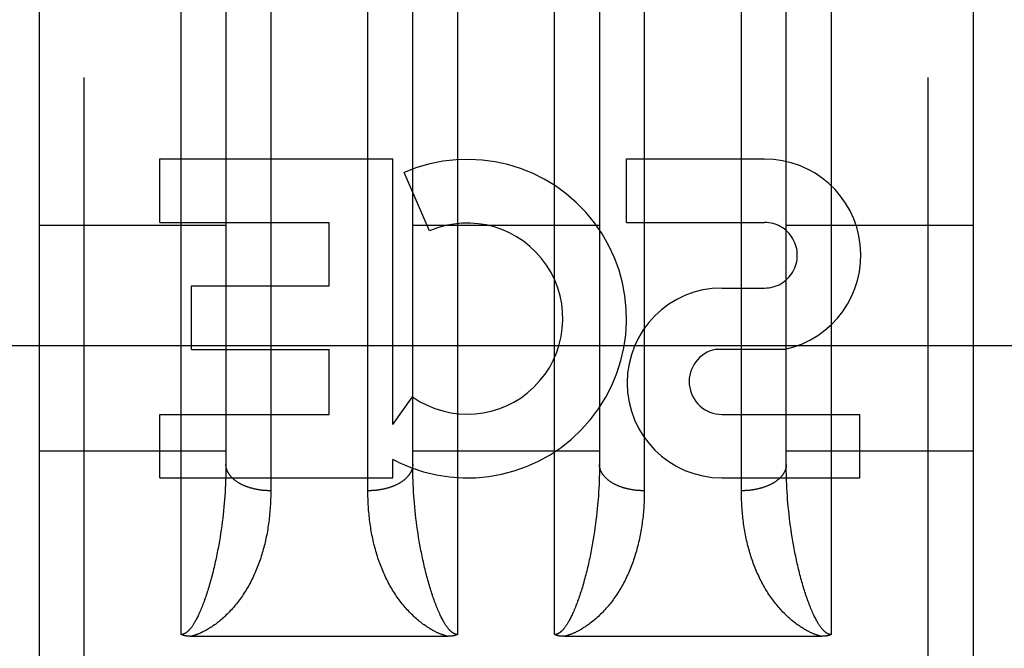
# Model space of a CAD drawing. Header units: inches. Extents: x 0 to 245, y 0 to 158.
# Tile 132 of 159: x 106.767 to 107.426, y 112.001 to 112.421. Entities that reach past the tile are written whole.
import ezdxf

# ---------------------------------------------------------------- set-up
doc = ezdxf.new("R2010")
doc.units = ezdxf.units.IN
doc.header["$LTSCALE"] = 13.466196
doc.header["$MEASUREMENT"] = 0
doc.linetypes.add('HIDDEN', pattern=[0.2, 0.1, -0.1])
doc.layers.add('DEFAULT_2', color=8, linetype='HIDDEN')
doc.layers.add('MAIN_OR_RIGHT_DOOR_ASSEMBLY', color=7, linetype='CONTINUOUS')

msp = doc.modelspace()

# ---------------------------------------------------------------- linework, layer by layer
at = {"layer": 'DEFAULT_2', "color": 8, "linetype": 'HIDDEN'}
msp.add_line((76.67647, 112.20343), (109.15547, 112.20343), dxfattribs=at)
at = {"layer": 'MAIN_OR_RIGHT_DOOR_ASSEMBLY', "color": 8, "linetype": 'HIDDEN'}
for p, q in [((106.81047, 111.03593), (106.81047, 112.82093)), ((106.87547, 112.01013), (106.87547, 112.82093)), ((107.06047, 112.82093), (107.06047, 112.01013)), ((107.12547, 112.01013), (107.12547, 112.82093)), ((107.31047, 112.82093), (107.31047, 112.01013)), ((107.37547, 111.03593), (107.37547, 112.82093)), ((106.78047, 112.79092), (106.78047, 111.06593)), ((107.40547, 112.79092), (107.40547, 111.06593)), ((106.93546, 112.45143), (106.93547, 112.10627)), ((107.00047, 112.10495), (107.00047, 112.45016)), ((107.18546, 112.45143), (107.18547, 112.10627)), ((107.25047, 112.10495), (107.25047, 112.45016)), ((106.90547, 112.42978), (106.90546, 112.12258)), ((107.03047, 112.12379), (107.03047, 112.431)), ((107.15547, 112.42978), (107.15546, 112.12258)), ((107.28047, 112.12379), (107.28047, 112.431)), ((106.86112, 112.28571), (106.86112, 112.32815)), ((106.86112, 112.32815), (107.01725, 112.32815)), ((107.01725, 112.15055), (107.01725, 112.32815)), ((107.17352, 112.28571), (107.17352, 112.32815)), ((107.17352, 112.32815), (107.26595, 112.32815)), ((107.04163, 112.28005), (107.02471, 112.31916)), ((106.78047, 112.28393), (106.90547, 112.28393)), ((106.86112, 112.28571), (106.97464, 112.28571)), ((106.97464, 112.24327), (106.97464, 112.28571)), ((107.03047, 112.28393), (107.15547, 112.28393)), ((107.17352, 112.28571), (107.26595, 112.28571)), ((107.28047, 112.28393), (107.40547, 112.28393)), ((106.88243, 112.20083), (106.88243, 112.24327)), ((106.88243, 112.24327), (106.97464, 112.24327)), ((107.2374, 112.24184), (107.26591, 112.24184)), ((106.88243, 112.20083), (106.97464, 112.20083)), ((106.97464, 112.15736), (106.97464, 112.20083)), ((107.23347, 112.20088), (107.27975, 112.20088)), ((107.01725, 112.15055), (107.03026, 112.16911)), ((106.86112, 112.11493), (106.86112, 112.15736)), ((106.86112, 112.15736), (106.97464, 112.15736)), ((107.2374, 112.15736), (107.32982, 112.15736)), ((107.32982, 112.11493), (107.32982, 112.15736)), ((106.78047, 112.13293), (106.90547, 112.13293)), ((107.03047, 112.13293), (107.15547, 112.13293)), ((107.28047, 112.13293), (107.40547, 112.13293)), ((107.01725, 112.11493), (107.01725, 112.1272)), ((107.02076, 112.12543), (107.01725, 112.1272)), ((106.90544, 112.12016), (106.9054, 112.11773)), ((106.90546, 112.12258), (106.90544, 112.12016)), ((107.03048, 112.12137), (107.03047, 112.12379)), ((107.03051, 112.11894), (107.03048, 112.12137)), ((107.03056, 112.11651), (107.03051, 112.11894)), ((107.15544, 112.12016), (107.1554, 112.11773)), ((107.15546, 112.12258), (107.15544, 112.12016)), ((107.28048, 112.12137), (107.28047, 112.12379)), ((107.28051, 112.11894), (107.28048, 112.12137)), ((106.86112, 112.11493), (107.01725, 112.11493)), ((106.90526, 112.11283), (106.90515, 112.11037)), ((106.90534, 112.11528), (106.90526, 112.11283)), ((106.9054, 112.11773), (106.90534, 112.11528)), ((107.03078, 112.11037), (107.03067, 112.11283)), ((107.15526, 112.11283), (107.15515, 112.11037)), ((107.15534, 112.11528), (107.15526, 112.11283)), ((107.1554, 112.11773), (107.15534, 112.11528)), ((107.2374, 112.11493), (107.32982, 112.11493)), ((107.28067, 112.11283), (107.28059, 112.11528)), ((107.28078, 112.11037), (107.28067, 112.11283)), ((106.90488, 112.10542), (106.90472, 112.10293)), ((106.90503, 112.1079), (106.90488, 112.10542)), ((106.90515, 112.11037), (106.90503, 112.1079)), ((107.0309, 112.1079), (107.03078, 112.11037)), ((107.03105, 112.10542), (107.0309, 112.1079)), ((107.03121, 112.10293), (107.03105, 112.10542)), ((107.15488, 112.10542), (107.15472, 112.10293)), ((107.15503, 112.1079), (107.15488, 112.10542)), ((107.15515, 112.11037), (107.15503, 112.1079)), ((107.2809, 112.1079), (107.28078, 112.11037)), ((107.28105, 112.10542), (107.2809, 112.1079)), ((107.28121, 112.10293), (107.28105, 112.10542)), ((106.90453, 112.10043), (106.90432, 112.09793)), ((106.90472, 112.10293), (106.90453, 112.10043)), ((107.0314, 112.10043), (107.03121, 112.10293)), ((107.03161, 112.09793), (107.0314, 112.10043)), ((107.15443, 112.09918), (107.15421, 112.09667)), ((107.2814, 112.10043), (107.28121, 112.10293)), ((107.28161, 112.09793), (107.2814, 112.10043)), ((106.90385, 112.0929), (106.90357, 112.09038)), ((106.9041, 112.09542), (106.90385, 112.0929)), ((106.90432, 112.09793), (106.9041, 112.09542)), ((107.03184, 112.09542), (107.03161, 112.09793)), ((107.03209, 112.0929), (107.03184, 112.09542)), ((107.03236, 112.09038), (107.03209, 112.0929)), ((107.15397, 112.09416), (107.15371, 112.09164)), ((107.15421, 112.09667), (107.15397, 112.09416)), ((107.28184, 112.09542), (107.28161, 112.09793)), ((107.28209, 112.0929), (107.28184, 112.09542)), ((107.28236, 112.09038), (107.28209, 112.0929)), ((106.90328, 112.08785), (106.90297, 112.08532)), ((106.90357, 112.09038), (106.90328, 112.08785)), ((107.03265, 112.08785), (107.03236, 112.09038)), ((107.03296, 112.08532), (107.03265, 112.08785)), ((107.15313, 112.08659), (107.1528, 112.08406)), ((107.15343, 112.08912), (107.15313, 112.08659)), ((107.15371, 112.09164), (107.15343, 112.08912)), ((107.28265, 112.08785), (107.28236, 112.09038)), ((107.28296, 112.08532), (107.28265, 112.08785)), ((106.90228, 112.08025), (106.9019, 112.07771)), ((106.90263, 112.08279), (106.90228, 112.08025)), ((106.90297, 112.08532), (106.90263, 112.08279)), ((107.0333, 112.08279), (107.03296, 112.08532)), ((107.03366, 112.08025), (107.0333, 112.08279)), ((107.03403, 112.07771), (107.03366, 112.08025)), ((107.15209, 112.07898), (107.1517, 112.07644)), ((107.15246, 112.08152), (107.15209, 112.07898)), ((107.1528, 112.08406), (107.15246, 112.08152)), ((107.2833, 112.08279), (107.28296, 112.08532)), ((107.28366, 112.08025), (107.2833, 112.08279)), ((107.28403, 112.07771), (107.28366, 112.08025)), ((106.90107, 112.07263), (106.90063, 112.0701)), ((106.9015, 112.07517), (106.90107, 112.07263)), ((106.9019, 112.07771), (106.9015, 112.07517)), ((107.03443, 112.07517), (107.03403, 112.07771)), ((107.03486, 112.07263), (107.03443, 112.07517)), ((107.0353, 112.0701), (107.03486, 112.07263)), ((107.15129, 112.0739), (107.15085, 112.07137)), ((107.1517, 112.07644), (107.15129, 112.0739)), ((107.28443, 112.07517), (107.28403, 112.07771)), ((107.28486, 112.07263), (107.28443, 112.07517)), ((107.2853, 112.0701), (107.28486, 112.07263)), ((107.03577, 112.06756), (107.0353, 112.0701)), ((107.28577, 112.06756), (107.2853, 112.0701)), ((107.05409, 112.00892), (106.88206, 112.00892)), ((107.30409, 112.00892), (107.13206, 112.00892))]:
    msp.add_line(p, q, dxfattribs=at)
for points in [[(106.93547, 112.10627), (106.93504, 112.10628), (106.93462, 112.10628), (106.9342, 112.10629), (106.93378, 112.1063), (106.93336, 112.10632), (106.93294, 112.10634), (106.93252, 112.10636), (106.93211, 112.10638), (106.93169, 112.10641), (106.93127, 112.10645), (106.93086, 112.10648), (106.93044, 112.10652), (106.93003, 112.10656), (106.92961, 112.10661), (106.9292, 112.10666), (106.92879, 112.10671), (106.92838, 112.10677), (106.92797, 112.10683), (106.92757, 112.10689), (106.92716, 112.10696), (106.92676, 112.10703), (106.92635, 112.1071), (106.92595, 112.10718), (106.92556, 112.10726), (106.92516, 112.10734), (106.92477, 112.10743), (106.92437, 112.10751), (106.92398, 112.10761), (106.9236, 112.1077), (106.92321, 112.1078), (106.92283, 112.1079), (106.92245, 112.10801), (106.92207, 112.10812), (106.9217, 112.10823), (106.92132, 112.10834), (106.92095, 112.10846), (106.92059, 112.10858), (106.92022, 112.1087), (106.91986, 112.10883), (106.9195, 112.10896), (106.91915, 112.10909), (106.9188, 112.10923), (106.91845, 112.10936), (106.91811, 112.1095), (106.91776, 112.10965), (106.91743, 112.10979), (106.91709, 112.10994), (106.91676, 112.11009), (106.91643, 112.11025), (106.91611, 112.11041), (106.91579, 112.11057), (106.91547, 112.11073), (106.91516, 112.11089), (106.91486, 112.11106), (106.91455, 112.11123), (106.91425, 112.1114), (106.91396, 112.11158), (106.91367, 112.11176), (106.91338, 112.11193), (106.9131, 112.11212), (106.91282, 112.1123), (106.91254, 112.11249), (106.91227, 112.11268), (106.91201, 112.11287), (106.91175, 112.11306), (106.91149, 112.11326), (106.91124, 112.11345), (106.911, 112.11365), (106.91076, 112.11385), (106.91052, 112.11406), (106.91029, 112.11426), (106.91006, 112.11447), (106.90984, 112.11468), (106.90963, 112.11489), (106.90941, 112.1151), (106.90921, 112.11531), (106.90901, 112.11553), (106.90881, 112.11575), (106.90862, 112.11597), (106.90844, 112.11619), (106.90826, 112.11641), (106.90808, 112.11663), (106.90791, 112.11686), (106.90775, 112.11708), (106.90759, 112.11731), (106.90744, 112.11754), (106.90729, 112.11777), (106.90715, 112.118), (106.90701, 112.11823), (106.90688, 112.11847), (106.90676, 112.1187), (106.90664, 112.11894), (106.90652, 112.11917), (106.90642, 112.11941), (106.90631, 112.11965), (106.90622, 112.11989), (106.90613, 112.12013), (106.90604, 112.12037), (106.90596, 112.12061), (106.90589, 112.12085), (106.90582, 112.12109), (106.90576, 112.12134), (106.9057, 112.12158), (106.90565, 112.12182), (106.90561, 112.12207), (106.90557, 112.12231), (106.90554, 112.12256), (106.90551, 112.1228), (106.90549, 112.12305), (106.90548, 112.12329), (106.90547, 112.12354), (106.90547, 112.12379)], [(107.03047, 112.12379), (107.03046, 112.12354), (107.03045, 112.12329), (107.03044, 112.12305), (107.03042, 112.1228), (107.03039, 112.12256), (107.03036, 112.12231), (107.03032, 112.12207), (107.03028, 112.12182), (107.03023, 112.12158), (107.03017, 112.12134), (107.03011, 112.12109), (107.03004, 112.12085), (107.02997, 112.12061), (107.02989, 112.12037), (107.0298, 112.12013), (107.02971, 112.11989), (107.02962, 112.11965), (107.02951, 112.11941), (107.02941, 112.11917), (107.02929, 112.11894), (107.02917, 112.1187), (107.02905, 112.11847), (107.02892, 112.11823), (107.02878, 112.118), (107.02864, 112.11777), (107.02849, 112.11754), (107.02834, 112.11731), (107.02818, 112.11708), (107.02802, 112.11686), (107.02785, 112.11663), (107.02767, 112.11641), (107.02749, 112.11619), (107.02731, 112.11597), (107.02712, 112.11575), (107.02692, 112.11553), (107.02672, 112.11531), (107.02652, 112.1151), (107.0263, 112.11489), (107.02609, 112.11468), (107.02587, 112.11447), (107.02564, 112.11426), (107.02541, 112.11406), (107.02517, 112.11385), (107.02493, 112.11365), (107.02469, 112.11345), (107.02444, 112.11326), (107.02418, 112.11306), (107.02392, 112.11287), (107.02366, 112.11268), (107.02339, 112.11249), (107.02311, 112.1123), (107.02283, 112.11212), (107.02255, 112.11193), (107.02227, 112.11176), (107.02197, 112.11158), (107.02168, 112.1114), (107.02138, 112.11123), (107.02108, 112.11106), (107.02077, 112.11089), (107.02046, 112.11073), (107.02014, 112.11057), (107.01982, 112.11041), (107.0195, 112.11025), (107.01917, 112.11009), (107.01884, 112.10994), (107.0185, 112.10979), (107.01817, 112.10965), (107.01783, 112.1095), (107.01748, 112.10936), (107.01713, 112.10923), (107.01678, 112.10909), (107.01643, 112.10896), (107.01607, 112.10883), (107.01571, 112.1087), (107.01534, 112.10858), (107.01498, 112.10846), (107.01461, 112.10834), (107.01423, 112.10823), (107.01386, 112.10812), (107.01348, 112.10801), (107.0131, 112.1079), (107.01272, 112.1078), (107.01233, 112.1077), (107.01195, 112.10761), (107.01156, 112.10751), (107.01116, 112.10743), (107.01077, 112.10734), (107.01037, 112.10726), (107.00998, 112.10718), (107.00958, 112.1071), (107.00917, 112.10703), (107.00877, 112.10696), (107.00837, 112.10689), (107.00796, 112.10683), (107.00755, 112.10677), (107.00714, 112.10671), (107.00673, 112.10666), (107.00632, 112.10661), (107.0059, 112.10656), (107.00549, 112.10652), (107.00508, 112.10648), (107.00466, 112.10645), (107.00424, 112.10641), (107.00382, 112.10638), (107.00341, 112.10636), (107.00299, 112.10634), (107.00257, 112.10632), (107.00215, 112.1063), (107.00173, 112.10629), (107.00131, 112.10628), (107.00089, 112.10628), (107.00047, 112.10627)], [(107.18547, 112.10627), (107.18504, 112.10628), (107.18462, 112.10628), (107.1842, 112.10629), (107.18378, 112.1063), (107.18336, 112.10632), (107.18294, 112.10634), (107.18252, 112.10636), (107.18211, 112.10638), (107.18169, 112.10641), (107.18127, 112.10645), (107.18086, 112.10648), (107.18044, 112.10652), (107.18003, 112.10656), (107.17961, 112.10661), (107.1792, 112.10666), (107.17879, 112.10671), (107.17838, 112.10677), (107.17797, 112.10683), (107.17757, 112.10689), (107.17716, 112.10696), (107.17676, 112.10703), (107.17635, 112.1071), (107.17595, 112.10718), (107.17556, 112.10726), (107.17516, 112.10734), (107.17477, 112.10743), (107.17437, 112.10751), (107.17398, 112.10761), (107.1736, 112.1077), (107.17321, 112.1078), (107.17283, 112.1079), (107.17245, 112.10801), (107.17207, 112.10812), (107.1717, 112.10823), (107.17132, 112.10834), (107.17095, 112.10846), (107.17059, 112.10858), (107.17022, 112.1087), (107.16986, 112.10883), (107.1695, 112.10896), (107.16915, 112.10909), (107.1688, 112.10923), (107.16845, 112.10936), (107.16811, 112.1095), (107.16776, 112.10965), (107.16743, 112.10979), (107.16709, 112.10994), (107.16676, 112.11009), (107.16643, 112.11025), (107.16611, 112.11041), (107.16579, 112.11057), (107.16547, 112.11073), (107.16516, 112.11089), (107.16486, 112.11106), (107.16455, 112.11123), (107.16425, 112.1114), (107.16396, 112.11158), (107.16367, 112.11176), (107.16338, 112.11193), (107.1631, 112.11212), (107.16282, 112.1123), (107.16254, 112.11249), (107.16227, 112.11268), (107.16201, 112.11287), (107.16175, 112.11306), (107.16149, 112.11326), (107.16124, 112.11345), (107.161, 112.11365), (107.16076, 112.11385), (107.16052, 112.11406), (107.16029, 112.11426), (107.16006, 112.11447), (107.15984, 112.11468), (107.15963, 112.11489), (107.15941, 112.1151), (107.15921, 112.11531), (107.15901, 112.11553), (107.15881, 112.11575), (107.15862, 112.11597), (107.15844, 112.11619), (107.15826, 112.11641), (107.15808, 112.11663), (107.15791, 112.11686), (107.15775, 112.11708), (107.15759, 112.11731), (107.15744, 112.11754), (107.15729, 112.11777), (107.15715, 112.118), (107.15701, 112.11823), (107.15688, 112.11847), (107.15676, 112.1187), (107.15664, 112.11894), (107.15652, 112.11917), (107.15642, 112.11941), (107.15631, 112.11965), (107.15622, 112.11989), (107.15613, 112.12013), (107.15604, 112.12037), (107.15596, 112.12061), (107.15589, 112.12085), (107.15582, 112.12109), (107.15576, 112.12134), (107.1557, 112.12158), (107.15565, 112.12182), (107.15561, 112.12207), (107.15557, 112.12231), (107.15554, 112.12256), (107.15551, 112.1228), (107.15549, 112.12305), (107.15548, 112.12329), (107.15547, 112.12354), (107.15547, 112.12379)], [(107.28047, 112.12379), (107.28046, 112.12354), (107.28045, 112.12329), (107.28044, 112.12305), (107.28042, 112.1228), (107.28039, 112.12256), (107.28036, 112.12231), (107.28032, 112.12207), (107.28028, 112.12182), (107.28023, 112.12158), (107.28017, 112.12134), (107.28011, 112.12109), (107.28004, 112.12085), (107.27997, 112.12061), (107.27989, 112.12037), (107.2798, 112.12013), (107.27971, 112.11989), (107.27962, 112.11965), (107.27951, 112.11941), (107.27941, 112.11917), (107.27929, 112.11894), (107.27917, 112.1187), (107.27905, 112.11847), (107.27892, 112.11823), (107.27878, 112.118), (107.27864, 112.11777), (107.27849, 112.11754), (107.27834, 112.11731), (107.27818, 112.11708), (107.27802, 112.11686), (107.27785, 112.11663), (107.27767, 112.11641), (107.27749, 112.11619), (107.27731, 112.11597), (107.27712, 112.11575), (107.27692, 112.11553), (107.27672, 112.11531), (107.27652, 112.1151), (107.2763, 112.11489), (107.27609, 112.11468), (107.27587, 112.11447), (107.27564, 112.11426), (107.27541, 112.11406), (107.27517, 112.11385), (107.27493, 112.11365), (107.27469, 112.11345), (107.27444, 112.11326), (107.27418, 112.11306), (107.27392, 112.11287), (107.27366, 112.11268), (107.27339, 112.11249), (107.27311, 112.1123), (107.27283, 112.11212), (107.27255, 112.11193), (107.27227, 112.11176), (107.27197, 112.11158), (107.27168, 112.1114), (107.27138, 112.11123), (107.27108, 112.11106), (107.27077, 112.11089), (107.27046, 112.11073), (107.27014, 112.11057), (107.26982, 112.11041), (107.2695, 112.11025), (107.26917, 112.11009), (107.26884, 112.10994), (107.2685, 112.10979), (107.26817, 112.10965), (107.26783, 112.1095), (107.26748, 112.10936), (107.26713, 112.10923), (107.26678, 112.10909), (107.26643, 112.10896), (107.26607, 112.10883), (107.26571, 112.1087), (107.26534, 112.10858), (107.26498, 112.10846), (107.26461, 112.10834), (107.26423, 112.10823), (107.26386, 112.10812), (107.26348, 112.10801), (107.2631, 112.1079), (107.26272, 112.1078), (107.26233, 112.1077), (107.26195, 112.10761), (107.26156, 112.10751), (107.26116, 112.10743), (107.26077, 112.10734), (107.26037, 112.10726), (107.25998, 112.10718), (107.25958, 112.1071), (107.25917, 112.10703), (107.25877, 112.10696), (107.25837, 112.10689), (107.25796, 112.10683), (107.25755, 112.10677), (107.25714, 112.10671), (107.25673, 112.10666), (107.25632, 112.10661), (107.2559, 112.10656), (107.25549, 112.10652), (107.25508, 112.10648), (107.25466, 112.10645), (107.25424, 112.10641), (107.25382, 112.10638), (107.25341, 112.10636), (107.25299, 112.10634), (107.25257, 112.10632), (107.25215, 112.1063), (107.25173, 112.10629), (107.25131, 112.10628), (107.25089, 112.10628), (107.25047, 112.10627)], [(107.28059, 112.11528), (107.28053, 112.11773), (107.28051, 112.11894)], [(107.03067, 112.11283), (107.03059, 112.11528), (107.03056, 112.11651)], [(106.93547, 112.10627), (106.93546, 112.10495), (106.93544, 112.10362), (106.93542, 112.1023), (106.93538, 112.10098), (106.93534, 112.09967), (106.93528, 112.09836), (106.93521, 112.09705), (106.93514, 112.09574), (106.93505, 112.09444), (106.93495, 112.09315), (106.93484, 112.09186), (106.93472, 112.09057), (106.93459, 112.08929), (106.93445, 112.08801), (106.9343, 112.08674), (106.93414, 112.08547), (106.93397, 112.08421), (106.93379, 112.08295), (106.9336, 112.0817), (106.9334, 112.08045), (106.93318, 112.07921), (106.93296, 112.07797), (106.93272, 112.07674), (106.93248, 112.07551), (106.93222, 112.07429), (106.93196, 112.07308), (106.93168, 112.07187), (106.9314, 112.07067), (106.9311, 112.06948), (106.93079, 112.06829), (106.93047, 112.06711), (106.93014, 112.06593), (106.9298, 112.06476), (106.92945, 112.0636), (106.92908, 112.06244), (106.92871, 112.06129), (106.92833, 112.06015), (106.92793, 112.05901), (106.92753, 112.05788), (106.92711, 112.05676), (106.92668, 112.05565), (106.92624, 112.05454), (106.92579, 112.05344), (106.92533, 112.05235), (106.92486, 112.05127), (106.92437, 112.05019), (106.92388, 112.04912), (106.92337, 112.04806), (106.92286, 112.04701), (106.92233, 112.04597), (106.92179, 112.04493), (106.92124, 112.0439), (106.92068, 112.04289), (106.9201, 112.04188), (106.91952, 112.04088), (106.91892, 112.03989), (106.91832, 112.03891), (106.9177, 112.03794), (106.91708, 112.03699), (106.91645, 112.03605), (106.91582, 112.03513), (106.91517, 112.03422), (106.91452, 112.03332), (106.91386, 112.03244), (106.9132, 112.03158), (106.91253, 112.03073), (106.91185, 112.02989), (106.91117, 112.02907), (106.91048, 112.02826), (106.90978, 112.02746), (106.90908, 112.02668), (106.90837, 112.02591), (106.90765, 112.02516), (106.90693, 112.02441), (106.9062, 112.02368), (106.90547, 112.02297)], [(107.18547, 112.10627), (107.18546, 112.10495), (107.18544, 112.10362), (107.18542, 112.1023), (107.18538, 112.10098), (107.18534, 112.09967), (107.18528, 112.09836), (107.18521, 112.09705), (107.18514, 112.09574), (107.18505, 112.09444), (107.18495, 112.09315), (107.18484, 112.09186), (107.18472, 112.09057), (107.18459, 112.08929), (107.18445, 112.08801), (107.1843, 112.08674), (107.18414, 112.08547), (107.18397, 112.08421), (107.18379, 112.08295), (107.1836, 112.0817), (107.1834, 112.08045), (107.18318, 112.07921), (107.18296, 112.07797), (107.18272, 112.07674), (107.18248, 112.07551), (107.18222, 112.07429), (107.18196, 112.07308), (107.18168, 112.07187), (107.1814, 112.07067), (107.1811, 112.06948), (107.18079, 112.06829), (107.18047, 112.06711), (107.18014, 112.06593), (107.1798, 112.06476), (107.17945, 112.0636), (107.17908, 112.06244), (107.17871, 112.06129), (107.17833, 112.06015), (107.17793, 112.05901), (107.17753, 112.05788), (107.17711, 112.05676), (107.17668, 112.05565), (107.17624, 112.05454), (107.17579, 112.05344), (107.17533, 112.05235), (107.17486, 112.05127), (107.17437, 112.05019), (107.17388, 112.04912), (107.17337, 112.04806), (107.17286, 112.04701), (107.17233, 112.04597), (107.17179, 112.04493), (107.17124, 112.0439), (107.17068, 112.04289), (107.1701, 112.04188), (107.16952, 112.04088), (107.16892, 112.03989), (107.16832, 112.03891), (107.1677, 112.03794), (107.16708, 112.03699), (107.16645, 112.03605), (107.16582, 112.03513), (107.16517, 112.03422), (107.16452, 112.03332), (107.16386, 112.03244), (107.1632, 112.03158), (107.16253, 112.03073), (107.16185, 112.02989), (107.16117, 112.02907), (107.16048, 112.02826), (107.15978, 112.02746), (107.15908, 112.02668), (107.15837, 112.02591), (107.15765, 112.02516), (107.15693, 112.02441), (107.1562, 112.02368), (107.15547, 112.02297)], [(107.03047, 112.02297), (107.02973, 112.02368), (107.029, 112.02441), (107.02828, 112.02516), (107.02756, 112.02591), (107.02685, 112.02668), (107.02615, 112.02746), (107.02545, 112.02826), (107.02476, 112.02907), (107.02408, 112.02989), (107.0234, 112.03073), (107.02273, 112.03158), (107.02207, 112.03244), (107.02141, 112.03332), (107.02076, 112.03422), (107.02011, 112.03513), (107.01948, 112.03605), (107.01885, 112.03699), (107.01823, 112.03794), (107.01761, 112.03891), (107.01701, 112.03989), (107.01641, 112.04088), (107.01583, 112.04188), (107.01525, 112.04289), (107.01469, 112.0439), (107.01414, 112.04493), (107.0136, 112.04597), (107.01307, 112.04701), (107.01256, 112.04806), (107.01205, 112.04912), (107.01156, 112.05019), (107.01107, 112.05127), (107.0106, 112.05235), (107.01014, 112.05344), (107.00969, 112.05454), (107.00925, 112.05565), (107.00882, 112.05676), (107.0084, 112.05788), (107.008, 112.05901), (107.0076, 112.06015), (107.00722, 112.06129), (107.00685, 112.06244), (107.00648, 112.0636), (107.00613, 112.06476), (107.00579, 112.06593), (107.00546, 112.06711), (107.00514, 112.06829), (107.00483, 112.06948), (107.00454, 112.07067), (107.00425, 112.07187), (107.00397, 112.07308), (107.00371, 112.07429), (107.00345, 112.07551), (107.00321, 112.07674), (107.00297, 112.07797), (107.00275, 112.07921), (107.00254, 112.08045), (107.00233, 112.0817), (107.00214, 112.08295), (107.00196, 112.08421), (107.00179, 112.08547), (107.00163, 112.08674), (107.00148, 112.08801), (107.00134, 112.08929), (107.00121, 112.09057), (107.00109, 112.09186), (107.00098, 112.09315), (107.00088, 112.09444), (107.0008, 112.09574), (107.00072, 112.09705), (107.00065, 112.09836), (107.00059, 112.09967), (107.00055, 112.10098), (107.00051, 112.1023), (107.00049, 112.10362), (107.00047, 112.10495)], [(107.15472, 112.10293), (107.15453, 112.10043), (107.15443, 112.09918)], [(107.28047, 112.02297), (107.27973, 112.02368), (107.279, 112.02441), (107.27828, 112.02516), (107.27756, 112.02591), (107.27685, 112.02668), (107.27615, 112.02746), (107.27545, 112.02826), (107.27476, 112.02907), (107.27408, 112.02989), (107.2734, 112.03073), (107.27273, 112.03158), (107.27207, 112.03244), (107.27141, 112.03332), (107.27076, 112.03422), (107.27011, 112.03513), (107.26948, 112.03605), (107.26885, 112.03699), (107.26823, 112.03794), (107.26761, 112.03891), (107.26701, 112.03989), (107.26641, 112.04088), (107.26583, 112.04188), (107.26525, 112.04289), (107.26469, 112.0439), (107.26414, 112.04493), (107.2636, 112.04597), (107.26307, 112.04701), (107.26256, 112.04806), (107.26205, 112.04912), (107.26156, 112.05019), (107.26107, 112.05127), (107.2606, 112.05235), (107.26014, 112.05344), (107.25969, 112.05454), (107.25925, 112.05565), (107.25882, 112.05676), (107.2584, 112.05788), (107.258, 112.05901), (107.2576, 112.06015), (107.25722, 112.06129), (107.25685, 112.06244), (107.25648, 112.0636), (107.25613, 112.06476), (107.25579, 112.06593), (107.25546, 112.06711), (107.25514, 112.06829), (107.25483, 112.06948), (107.25454, 112.07067), (107.25425, 112.07187), (107.25397, 112.07308), (107.25371, 112.07429), (107.25345, 112.07551), (107.25321, 112.07674), (107.25297, 112.07797), (107.25275, 112.07921), (107.25254, 112.08045), (107.25233, 112.0817), (107.25214, 112.08295), (107.25196, 112.08421), (107.25179, 112.08547), (107.25163, 112.08674), (107.25148, 112.08801), (107.25134, 112.08929), (107.25121, 112.09057), (107.25109, 112.09186), (107.25098, 112.09315), (107.25088, 112.09444), (107.2508, 112.09574), (107.25072, 112.09705), (107.25065, 112.09836), (107.25059, 112.09967), (107.25055, 112.10098), (107.25051, 112.1023), (107.25049, 112.10362), (107.25047, 112.10495)], [(106.90063, 112.0701), (106.90016, 112.06756), (106.89992, 112.0663), (106.89967, 112.06503), (106.89942, 112.06377), (106.89916, 112.06251), (106.8989, 112.06125), (106.89863, 112.05999), (106.89835, 112.05873), (106.89807, 112.05748), (106.89778, 112.05623), (106.89749, 112.05498), (106.89719, 112.05374), (106.89689, 112.05251), (106.89658, 112.05128), (106.89627, 112.05006), (106.89596, 112.04886), (106.89564, 112.04767), (106.89532, 112.04649), (106.89499, 112.04532), (106.89466, 112.04417), (106.89433, 112.04302), (106.894, 112.04189), (106.89366, 112.04078), (106.89332, 112.03967), (106.89297, 112.03858), (106.89262, 112.03751), (106.89227, 112.03644), (106.89192, 112.03539), (106.89156, 112.03435), (106.8912, 112.03333), (106.89083, 112.03232), (106.89047, 112.03133)], [(107.04547, 112.03133), (107.0451, 112.03232), (107.04473, 112.03333), (107.04437, 112.03435), (107.04401, 112.03539), (107.04366, 112.03644), (107.04331, 112.03751), (107.04296, 112.03858), (107.04261, 112.03967), (107.04227, 112.04078), (107.04193, 112.04189), (107.0416, 112.04302), (107.04127, 112.04417), (107.04094, 112.04532), (107.04061, 112.04649), (107.04029, 112.04767), (107.03997, 112.04886), (107.03966, 112.05006), (107.03935, 112.05128), (107.03904, 112.05251), (107.03874, 112.05374), (107.03844, 112.05498), (107.03815, 112.05623), (107.03786, 112.05748), (107.03758, 112.05873), (107.0373, 112.05999), (107.03703, 112.06125), (107.03677, 112.06251), (107.03651, 112.06377), (107.03626, 112.06503), (107.03601, 112.0663), (107.03577, 112.06756)], [(107.15085, 112.07137), (107.1504, 112.06883), (107.15016, 112.06756), (107.14992, 112.0663), (107.14967, 112.06503), (107.14942, 112.06377), (107.14916, 112.06251), (107.1489, 112.06125), (107.14863, 112.05999), (107.14835, 112.05873), (107.14807, 112.05748), (107.14778, 112.05623), (107.14749, 112.05498), (107.14719, 112.05374), (107.14689, 112.05251), (107.14658, 112.05128), (107.14627, 112.05006), (107.14596, 112.04886), (107.14564, 112.04767), (107.14532, 112.04649), (107.14499, 112.04532), (107.14466, 112.04417), (107.14433, 112.04302), (107.144, 112.04189), (107.14366, 112.04078), (107.14332, 112.03967), (107.14297, 112.03858), (107.14262, 112.03751), (107.14227, 112.03644), (107.14192, 112.03539), (107.14156, 112.03435), (107.1412, 112.03333), (107.14083, 112.03232), (107.14047, 112.03133)], [(107.29547, 112.03133), (107.2951, 112.03232), (107.29473, 112.03333), (107.29437, 112.03435), (107.29401, 112.03539), (107.29366, 112.03644), (107.29331, 112.03751), (107.29296, 112.03858), (107.29261, 112.03967), (107.29227, 112.04078), (107.29193, 112.04189), (107.2916, 112.04302), (107.29127, 112.04417), (107.29094, 112.04532), (107.29061, 112.04649), (107.29029, 112.04767), (107.28997, 112.04886), (107.28966, 112.05006), (107.28935, 112.05128), (107.28904, 112.05251), (107.28874, 112.05374), (107.28844, 112.05498), (107.28815, 112.05623), (107.28786, 112.05748), (107.28758, 112.05873), (107.2873, 112.05999), (107.28703, 112.06125), (107.28677, 112.06251), (107.28651, 112.06377), (107.28626, 112.06503), (107.28601, 112.0663), (107.28577, 112.06756)], [(106.89047, 112.03133), (106.89009, 112.03035), (106.88972, 112.02939), (106.88935, 112.02845), (106.88897, 112.02753), (106.8886, 112.02663), (106.88823, 112.02577), (106.88786, 112.02493), (106.8875, 112.02412), (106.88714, 112.02335), (106.88679, 112.02261), (106.88644, 112.02191), (106.88611, 112.02124), (106.88578, 112.0206), (106.88546, 112.02), (106.88515, 112.01942), (106.88485, 112.01888), (106.88455, 112.01837), (106.88427, 112.01789), (106.884, 112.01744), (106.88373, 112.01701), (106.88347, 112.01661), (106.88323, 112.01623), (106.88298, 112.01588), (106.88275, 112.01554), (106.88253, 112.01523), (106.88231, 112.01493), (106.8821, 112.01465), (106.8819, 112.01439), (106.8817, 112.01414), (106.88151, 112.01391), (106.88132, 112.01369), (106.88114, 112.01348), (106.88097, 112.01328), (106.8808, 112.0131), (106.88064, 112.01292), (106.88048, 112.01276), (106.88032, 112.0126), (106.88017, 112.01245), (106.88002, 112.01231), (106.87988, 112.01218), (106.87974, 112.01206), (106.87961, 112.01194), (106.87947, 112.01183), (106.87934, 112.01172), (106.87922, 112.01162), (106.87909, 112.01152), (106.87897, 112.01143), (106.87885, 112.01135), (106.87874, 112.01127), (106.87862, 112.01119), (106.87851, 112.01112), (106.8784, 112.01105), (106.8783, 112.01098), (106.87819, 112.01092), (106.87809, 112.01087), (106.87799, 112.01081), (106.8779, 112.01076), (106.8778, 112.01072), (106.87771, 112.01067), (106.87763, 112.01063), (106.87754, 112.01059), (106.87746, 112.01056), (106.87737, 112.01052), (106.87729, 112.01049), (106.87722, 112.01046), (106.87714, 112.01043), (106.87707, 112.01041), (106.877, 112.01038), (106.87693, 112.01036), (106.87686, 112.01034), (106.87679, 112.01032), (106.87672, 112.0103), (106.87666, 112.01028), (106.8766, 112.01027), (106.87653, 112.01025), (106.87647, 112.01024), (106.87641, 112.01023), (106.87635, 112.01022), (106.87629, 112.01021), (106.87623, 112.0102), (106.87618, 112.01019), (106.87612, 112.01018), (106.87606, 112.01017), (106.87601, 112.01016), (106.87595, 112.01016), (106.8759, 112.01015), (106.87584, 112.01015), (106.87579, 112.01014), (106.87573, 112.01014), (106.87568, 112.01014), (106.87563, 112.01013), (106.87557, 112.01013), (106.87552, 112.01013), (106.87547, 112.01013)], [(107.06047, 112.01013), (107.06041, 112.01013), (107.06036, 112.01013), (107.0603, 112.01013), (107.06025, 112.01014), (107.06019, 112.01014), (107.06014, 112.01014), (107.06008, 112.01015), (107.06003, 112.01015), (107.05997, 112.01016), (107.05992, 112.01016), (107.05986, 112.01017), (107.0598, 112.01018), (107.05974, 112.01019), (107.05968, 112.0102), (107.05962, 112.01021), (107.05956, 112.01022), (107.0595, 112.01023), (107.05944, 112.01025), (107.05937, 112.01026), (107.05931, 112.01028), (107.05924, 112.01029), (107.05918, 112.01031), (107.05911, 112.01033), (107.05903, 112.01035), (107.05896, 112.01037), (107.05889, 112.0104), (107.05881, 112.01043), (107.05873, 112.01045), (107.05865, 112.01048), (107.05857, 112.01052), (107.05848, 112.01055), (107.0584, 112.01059), (107.05831, 112.01063), (107.05821, 112.01067), (107.05811, 112.01072), (107.05801, 112.01077), (107.05791, 112.01083), (107.0578, 112.01089), (107.0577, 112.01095), (107.05758, 112.01101), (107.05747, 112.01109), (107.05736, 112.01116), (107.05724, 112.01124), (107.05712, 112.01132), (107.05699, 112.01141), (107.05687, 112.0115), (107.05674, 112.0116), (107.05661, 112.0117), (107.05647, 112.01182), (107.05633, 112.01193), (107.05619, 112.01206), (107.05604, 112.01219), (107.05589, 112.01233), (107.05573, 112.01248), (107.05557, 112.01263), (107.05541, 112.0128), (107.05524, 112.01298), (107.05506, 112.01317), (107.05488, 112.01337), (107.0547, 112.01358), (107.0545, 112.01381), (107.0543, 112.01405), (107.0541, 112.01431), (107.05388, 112.01458), (107.05366, 112.01487), (107.05343, 112.01519), (107.05319, 112.01552), (107.05295, 112.01588), (107.05269, 112.01626), (107.05243, 112.01666), (107.05215, 112.01709), (107.05187, 112.01755), (107.05157, 112.01804), (107.05127, 112.01856), (107.05095, 112.01912), (107.05063, 112.0197), (107.0503, 112.02033), (107.04995, 112.02098), (107.0496, 112.02167), (107.04925, 112.0224), (107.04888, 112.02317), (107.04851, 112.02396), (107.04813, 112.0248), (107.04775, 112.02566), (107.04737, 112.02656), (107.04698, 112.02747), (107.0466, 112.02841), (107.04622, 112.02937), (107.04584, 112.03034), (107.04547, 112.03133)], [(107.14047, 112.03133), (107.14009, 112.03035), (107.13972, 112.02939), (107.13935, 112.02845), (107.13897, 112.02753), (107.1386, 112.02663), (107.13823, 112.02577), (107.13786, 112.02493), (107.1375, 112.02412), (107.13714, 112.02335), (107.13679, 112.02261), (107.13644, 112.02191), (107.13611, 112.02124), (107.13578, 112.0206), (107.13546, 112.02), (107.13515, 112.01942), (107.13485, 112.01888), (107.13455, 112.01837), (107.13427, 112.01789), (107.134, 112.01744), (107.13373, 112.01701), (107.13347, 112.01661), (107.13323, 112.01623), (107.13298, 112.01588), (107.13275, 112.01554), (107.13253, 112.01523), (107.13231, 112.01493), (107.1321, 112.01465), (107.1319, 112.01439), (107.1317, 112.01414), (107.13151, 112.01391), (107.13132, 112.01369), (107.13114, 112.01348), (107.13097, 112.01328), (107.1308, 112.0131), (107.13064, 112.01292), (107.13048, 112.01276), (107.13032, 112.0126), (107.13017, 112.01245), (107.13002, 112.01231), (107.12988, 112.01218), (107.12974, 112.01206), (107.12961, 112.01194), (107.12947, 112.01183), (107.12934, 112.01172), (107.12922, 112.01162), (107.12909, 112.01152), (107.12897, 112.01143), (107.12885, 112.01135), (107.12874, 112.01127), (107.12862, 112.01119), (107.12851, 112.01112), (107.1284, 112.01105), (107.1283, 112.01098), (107.12819, 112.01092), (107.12809, 112.01087), (107.12799, 112.01081), (107.1279, 112.01076), (107.1278, 112.01072), (107.12771, 112.01067), (107.12763, 112.01063), (107.12754, 112.01059), (107.12746, 112.01056), (107.12737, 112.01052), (107.12729, 112.01049), (107.12722, 112.01046), (107.12714, 112.01043), (107.12707, 112.01041), (107.127, 112.01038), (107.12693, 112.01036), (107.12686, 112.01034), (107.12679, 112.01032), (107.12672, 112.0103), (107.12666, 112.01028), (107.1266, 112.01027), (107.12653, 112.01025), (107.12647, 112.01024), (107.12641, 112.01023), (107.12635, 112.01022), (107.12629, 112.01021), (107.12623, 112.0102), (107.12618, 112.01019), (107.12612, 112.01018), (107.12606, 112.01017), (107.12601, 112.01016), (107.12595, 112.01016), (107.1259, 112.01015), (107.12584, 112.01015), (107.12579, 112.01014), (107.12573, 112.01014), (107.12568, 112.01014), (107.12563, 112.01013), (107.12557, 112.01013), (107.12552, 112.01013), (107.12547, 112.01013)], [(107.31047, 112.01013), (107.31041, 112.01013), (107.31036, 112.01013), (107.3103, 112.01013), (107.31025, 112.01014), (107.31019, 112.01014), (107.31014, 112.01014), (107.31008, 112.01015), (107.31003, 112.01015), (107.30997, 112.01016), (107.30992, 112.01016), (107.30986, 112.01017), (107.3098, 112.01018), (107.30974, 112.01019), (107.30968, 112.0102), (107.30962, 112.01021), (107.30956, 112.01022), (107.3095, 112.01023), (107.30944, 112.01025), (107.30937, 112.01026), (107.30931, 112.01028), (107.30924, 112.01029), (107.30918, 112.01031), (107.30911, 112.01033), (107.30903, 112.01035), (107.30896, 112.01037), (107.30889, 112.0104), (107.30881, 112.01043), (107.30873, 112.01045), (107.30865, 112.01048), (107.30857, 112.01052), (107.30848, 112.01055), (107.3084, 112.01059), (107.30831, 112.01063), (107.30821, 112.01067), (107.30811, 112.01072), (107.30801, 112.01077), (107.30791, 112.01083), (107.3078, 112.01089), (107.3077, 112.01095), (107.30758, 112.01101), (107.30747, 112.01109), (107.30736, 112.01116), (107.30724, 112.01124), (107.30712, 112.01132), (107.30699, 112.01141), (107.30687, 112.0115), (107.30674, 112.0116), (107.30661, 112.0117), (107.30647, 112.01182), (107.30633, 112.01193), (107.30619, 112.01206), (107.30604, 112.01219), (107.30589, 112.01233), (107.30573, 112.01248), (107.30557, 112.01263), (107.30541, 112.0128), (107.30524, 112.01298), (107.30506, 112.01317), (107.30488, 112.01337), (107.3047, 112.01358), (107.3045, 112.01381), (107.3043, 112.01405), (107.3041, 112.01431), (107.30388, 112.01458), (107.30366, 112.01487), (107.30343, 112.01519), (107.30319, 112.01552), (107.30295, 112.01588), (107.30269, 112.01626), (107.30243, 112.01666), (107.30215, 112.01709), (107.30187, 112.01755), (107.30157, 112.01804), (107.30127, 112.01856), (107.30095, 112.01912), (107.30063, 112.0197), (107.3003, 112.02033), (107.29995, 112.02098), (107.2996, 112.02167), (107.29925, 112.0224), (107.29888, 112.02317), (107.29851, 112.02396), (107.29813, 112.0248), (107.29775, 112.02566), (107.29737, 112.02656), (107.29698, 112.02747), (107.2966, 112.02841), (107.29622, 112.02937), (107.29584, 112.03034), (107.29547, 112.03133)], [(106.90547, 112.02297), (106.90471, 112.02225), (106.90395, 112.02155), (106.90318, 112.02087), (106.90241, 112.0202), (106.90164, 112.01954), (106.90087, 112.01891), (106.9001, 112.01829), (106.89933, 112.0177), (106.89859, 112.01714), (106.89785, 112.01661), (106.89713, 112.01609), (106.89642, 112.01561), (106.89573, 112.01515), (106.89506, 112.01472), (106.89441, 112.01431), (106.89378, 112.01392), (106.89317, 112.01356), (106.89258, 112.01322), (106.89201, 112.0129), (106.89146, 112.0126), (106.89093, 112.01232), (106.89042, 112.01206), (106.88992, 112.01182), (106.88944, 112.01158), (106.88898, 112.01137), (106.88853, 112.01117), (106.88811, 112.01098), (106.88769, 112.0108), (106.88729, 112.01063), (106.88691, 112.01048), (106.88653, 112.01033), (106.88617, 112.01019), (106.88582, 112.01006), (106.88548, 112.00994), (106.88515, 112.00982), (106.88483, 112.00972), (106.88452, 112.00961), (106.88421, 112.00952), (106.88392, 112.00943), (106.88363, 112.00934), (106.88336, 112.00926), (106.88308, 112.00919), (106.88282, 112.00911), (106.88256, 112.00905), (106.88231, 112.00898), (106.88206, 112.00892)], [(107.05387, 112.00892), (107.05362, 112.00898), (107.05337, 112.00905), (107.05311, 112.00911), (107.05285, 112.00919), (107.05258, 112.00926), (107.0523, 112.00934), (107.05201, 112.00943), (107.05172, 112.00952), (107.05141, 112.00961), (107.0511, 112.00972), (107.05078, 112.00982), (107.05045, 112.00994), (107.05011, 112.01006), (107.04976, 112.01019), (107.0494, 112.01033), (107.04902, 112.01048), (107.04864, 112.01063), (107.04824, 112.0108), (107.04782, 112.01098), (107.0474, 112.01117), (107.04695, 112.01137), (107.04649, 112.01158), (107.04601, 112.01182), (107.04552, 112.01206), (107.045, 112.01232), (107.04447, 112.0126), (107.04392, 112.0129), (107.04335, 112.01322), (107.04276, 112.01356), (107.04215, 112.01392), (107.04152, 112.01431), (107.04087, 112.01472), (107.0402, 112.01515), (107.03951, 112.01561), (107.0388, 112.01609), (107.03808, 112.01661), (107.03734, 112.01714), (107.0366, 112.0177), (107.03583, 112.01829), (107.03507, 112.01891), (107.03429, 112.01954), (107.03352, 112.0202), (107.03275, 112.02087), (107.03198, 112.02155), (107.03122, 112.02225), (107.03047, 112.02297)], [(107.15547, 112.02297), (107.15471, 112.02225), (107.15395, 112.02155), (107.15318, 112.02087), (107.15241, 112.0202), (107.15164, 112.01954), (107.15087, 112.01891), (107.1501, 112.01829), (107.14933, 112.0177), (107.14859, 112.01714), (107.14785, 112.01661), (107.14713, 112.01609), (107.14642, 112.01561), (107.14573, 112.01515), (107.14506, 112.01472), (107.14441, 112.01431), (107.14378, 112.01392), (107.14317, 112.01356), (107.14258, 112.01322), (107.14201, 112.0129), (107.14146, 112.0126), (107.14093, 112.01232), (107.14042, 112.01206), (107.13992, 112.01182), (107.13944, 112.01158), (107.13898, 112.01137), (107.13853, 112.01117), (107.13811, 112.01098), (107.13769, 112.0108), (107.13729, 112.01063), (107.13691, 112.01048), (107.13653, 112.01033), (107.13617, 112.01019), (107.13582, 112.01006), (107.13548, 112.00994), (107.13515, 112.00982), (107.13483, 112.00972), (107.13452, 112.00961), (107.13421, 112.00952), (107.13392, 112.00943), (107.13363, 112.00934), (107.13336, 112.00926), (107.13308, 112.00919), (107.13282, 112.00911), (107.13256, 112.00905), (107.13231, 112.00898), (107.13206, 112.00892)], [(107.30387, 112.00892), (107.30362, 112.00898), (107.30337, 112.00905), (107.30311, 112.00911), (107.30285, 112.00919), (107.30258, 112.00926), (107.3023, 112.00934), (107.30201, 112.00943), (107.30172, 112.00952), (107.30141, 112.00961), (107.3011, 112.00972), (107.30078, 112.00982), (107.30045, 112.00994), (107.30011, 112.01006), (107.29976, 112.01019), (107.2994, 112.01033), (107.29902, 112.01048), (107.29864, 112.01063), (107.29824, 112.0108), (107.29782, 112.01098), (107.2974, 112.01117), (107.29695, 112.01137), (107.29649, 112.01158), (107.29601, 112.01182), (107.29552, 112.01206), (107.295, 112.01232), (107.29447, 112.0126), (107.29392, 112.0129), (107.29335, 112.01322), (107.29276, 112.01356), (107.29215, 112.01392), (107.29152, 112.01431), (107.29087, 112.01472), (107.2902, 112.01515), (107.28951, 112.01561), (107.2888, 112.01609), (107.28808, 112.01661), (107.28734, 112.01714), (107.2866, 112.0177), (107.28583, 112.01829), (107.28507, 112.01891), (107.28429, 112.01954), (107.28352, 112.0202), (107.28275, 112.02087), (107.28198, 112.02155), (107.28122, 112.02225), (107.28047, 112.02297)], [(106.88206, 112.00892), (106.88184, 112.00892), (106.88163, 112.00893), (106.88142, 112.00893), (106.88122, 112.00893), (106.88102, 112.00894), (106.88082, 112.00895), (106.88063, 112.00896), (106.88044, 112.00897), (106.88025, 112.00898), (106.88007, 112.009), (106.87989, 112.00901), (106.87972, 112.00903), (106.87955, 112.00905), (106.87938, 112.00906), (106.87921, 112.00908), (106.87905, 112.0091), (106.87889, 112.00913), (106.87874, 112.00915), (106.87858, 112.00917), (106.87843, 112.0092), (106.87829, 112.00922), (106.87814, 112.00925), (106.878, 112.00928), (106.87787, 112.00931), (106.87773, 112.00933), (106.8776, 112.00936), (106.87747, 112.0094), (106.87734, 112.00943), (106.87722, 112.00946), (106.8771, 112.00949), (106.87698, 112.00953), (106.87686, 112.00956), (106.87674, 112.0096), (106.87663, 112.00964), (106.87652, 112.00967), (106.87641, 112.00971), (106.87631, 112.00975), (106.87621, 112.00979), (106.87611, 112.00983), (106.87601, 112.00987), (106.87591, 112.00991), (106.87582, 112.00996), (106.87573, 112.01), (106.87564, 112.01004), (106.87555, 112.01009), (106.87547, 112.01013)], [(107.06047, 112.01013), (107.06038, 112.01009), (107.06029, 112.01004), (107.0602, 112.01), (107.06011, 112.00995), (107.06001, 112.00991), (107.05991, 112.00987), (107.05982, 112.00983), (107.05972, 112.00979), (107.05961, 112.00975), (107.05951, 112.00971), (107.0594, 112.00967), (107.05929, 112.00963), (107.05918, 112.0096), (107.05906, 112.00956), (107.05895, 112.00953), (107.05883, 112.00949), (107.05871, 112.00946), (107.05858, 112.00943), (107.05846, 112.00939), (107.05833, 112.00936), (107.05819, 112.00933), (107.05806, 112.0093), (107.05792, 112.00928), (107.05778, 112.00925), (107.05764, 112.00922), (107.05749, 112.0092), (107.05734, 112.00917), (107.05719, 112.00915), (107.05703, 112.00913), (107.05688, 112.0091), (107.05671, 112.00908), (107.05655, 112.00906), (107.05638, 112.00905), (107.05621, 112.00903), (107.05603, 112.00901), (107.05586, 112.009), (107.05567, 112.00898), (107.05549, 112.00897), (107.0553, 112.00896), (107.05511, 112.00895), (107.05491, 112.00894), (107.05471, 112.00893), (107.05451, 112.00893), (107.0543, 112.00893), (107.05409, 112.00892)], [(107.13206, 112.00892), (107.13184, 112.00892), (107.13163, 112.00893), (107.13142, 112.00893), (107.13122, 112.00893), (107.13102, 112.00894), (107.13082, 112.00895), (107.13063, 112.00896), (107.13044, 112.00897), (107.13026, 112.00898), (107.13007, 112.009), (107.1299, 112.00901), (107.12972, 112.00903), (107.12955, 112.00905), (107.12938, 112.00906), (107.12922, 112.00908), (107.12906, 112.0091), (107.1289, 112.00913), (107.12874, 112.00915), (107.12859, 112.00917), (107.12844, 112.0092), (107.12829, 112.00922), (107.12815, 112.00925), (107.12801, 112.00928), (107.12787, 112.0093), (107.12774, 112.00933), (107.1276, 112.00936), (107.12747, 112.00939), (107.12735, 112.00943), (107.12722, 112.00946), (107.1271, 112.00949), (107.12698, 112.00953), (107.12687, 112.00956), (107.12675, 112.0096), (107.12664, 112.00963), (107.12653, 112.00967), (107.12642, 112.00971), (107.12632, 112.00975), (107.12621, 112.00979), (107.12611, 112.00983), (107.12601, 112.00987), (107.12592, 112.00991), (107.12582, 112.00995), (107.12573, 112.01), (107.12564, 112.01004), (107.12555, 112.01009), (107.12547, 112.01013)], [(107.31047, 112.01013), (107.31038, 112.01009), (107.31029, 112.01004), (107.3102, 112.01), (107.31011, 112.00996), (107.31002, 112.00991), (107.30992, 112.00987), (107.30982, 112.00983), (107.30972, 112.00979), (107.30962, 112.00975), (107.30951, 112.00971), (107.30941, 112.00967), (107.3093, 112.00963), (107.30919, 112.0096), (107.30907, 112.00956), (107.30895, 112.00953), (107.30883, 112.00949), (107.30871, 112.00946), (107.30859, 112.00943), (107.30846, 112.0094), (107.30833, 112.00936), (107.3082, 112.00933), (107.30807, 112.00931), (107.30793, 112.00928), (107.30779, 112.00925), (107.30764, 112.00922), (107.3075, 112.0092), (107.30735, 112.00917), (107.30719, 112.00915), (107.30704, 112.00913), (107.30688, 112.0091), (107.30672, 112.00908), (107.30655, 112.00906), (107.30638, 112.00905), (107.30621, 112.00903), (107.30604, 112.00901), (107.30586, 112.009), (107.30568, 112.00898), (107.30549, 112.00897), (107.3053, 112.00896), (107.30511, 112.00895), (107.30491, 112.00894), (107.30471, 112.00893), (107.30451, 112.00893), (107.3043, 112.00893), (107.30409, 112.00892)]]:
    msp.add_lwpolyline(points, dxfattribs=at)
for centre, radius, start, end in [((107.06702, 112.22139), 0.10653, 244.26362, 113.40274), ((107.26603, 112.26377), 0.06437, 282.29948, 90.07752), ((107.06702, 112.22139), 0.06391, 234.88948, 113.40261), ((107.26595, 112.26377), 0.02193, 269.90115, 90), ((107.2374, 112.17838), 0.06346, 90, 270), ((107.2374, 112.1793), 0.02193, 100.307, 270)]:
    msp.add_arc(centre, radius, start, end, dxfattribs=at)

doc.saveas('drawing.dxf')
